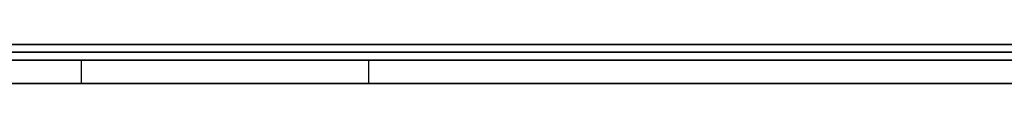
# Model space of a CAD drawing. Extents: x -3.09 to 3.09, y 0 to 2.31.
# Tile 40 of 177: x -2.446277 to -2.433685, y 2.2345 to 2.235. Entities that reach past the tile are written whole.
import ezdxf

# ---------------------------------------------------------------- set-up
doc = ezdxf.new("R2010")
doc.units = 0
doc.layers.get('0').update_dxf_attribs({"linetype": 'CONTINUOUS'})

# ---------------------------------------------------------------- blocks, each defined once
blk = doc.blocks.new('*U1')
at = {"extrusion": (0, 1, 0)}
for p, q in [((3.018, 2.235, -0.83), (-3.018, 2.235, -0.83)), ((-3.018, 2.235, 0.83), (3.018, 2.235, 0.83)), ((-2.798, 2.235, -0.725), (-1.678, 2.235, -0.725)), ((-1.678, 2.235, -0.365), (-2.798, 2.235, -0.365)), ((-2.406509, 2.235, -0.043644), (-2.453195, 2.235, -0.043644)), ((-2.453195, 2.235, -0.054491), (-2.406509, 2.235, -0.054491)), ((-2.453195, 2.2349, -0.043644), (-2.406509, 2.2349, -0.043644)), ((-2.406509, 2.2349, -0.054491), (-2.453195, 2.2349, -0.054491)), ((-1.678, 2.2348, -0.725), (-2.798, 2.2348, -0.725)), ((-2.798, 2.2348, -0.365), (-1.678, 2.2348, -0.365))]:
    blk.add_line(p, q, dxfattribs=at)
for p, q in [((3.018, 2.235, -0.83), (-3.018, 2.235, -0.83)), ((-2.798, 2.235, -0.725), (-1.678, 2.235, -0.725)), ((-2.453195, 2.235, -0.054491), (-2.406509, 2.235, -0.054491)), ((-2.406509, 2.2349, -0.054491), (-2.453195, 2.2349, -0.054491)), ((-1.678, 2.2348, -0.725), (-2.798, 2.2348, -0.725)), ((-2.44549, 2.2348, -0.523468), (-2.44549, 2.2345, -0.523468)), ((-2.44549, 2.2348, -0.523468), (-2.44549, 2.2345, -0.523468)), ((-2.441816, 2.2348, -0.589713), (-2.441816, 2.2345, -0.589713)), ((-2.441816, 2.2348, -0.589713), (-2.441816, 2.2345, -0.589713))]:
    blk.add_line(p, q)
at = {"extrusion": (0, 0, -1)}
for p, q in [((-3.018, 2.235, 0.83), (3.018, 2.235, 0.83)), ((-1.678, 2.235, -0.365), (-2.798, 2.235, -0.365)), ((-2.406509, 2.235, -0.043644), (-2.453195, 2.235, -0.043644)), ((-2.453195, 2.2349, -0.043644), (-2.406509, 2.2349, -0.043644)), ((-2.798, 2.2348, -0.365), (-1.678, 2.2348, -0.365))]:
    blk.add_line(p, q, dxfattribs=at)
for points in [[(-2.44641, 2.2348, -0.584321), (-2.44618, 2.2348, -0.584613), (-2.44595, 2.2348, -0.584905), (-2.44572, 2.2348, -0.585196), (-2.44548, 2.2348, -0.585486), (-2.44525, 2.2348, -0.585774), (-2.44501, 2.2348, -0.586062), (-2.44477, 2.2348, -0.586349), (-2.44453, 2.2348, -0.586635), (-2.44429, 2.2348, -0.58692), (-2.44405, 2.2348, -0.587204), (-2.44381, 2.2348, -0.587486), (-2.44356, 2.2348, -0.587768), (-2.44332, 2.2348, -0.588049), (-2.44307, 2.2348, -0.588329), (-2.44282, 2.2348, -0.588608), (-2.44257, 2.2348, -0.588886), (-2.44232, 2.2348, -0.589162), (-2.44207, 2.2348, -0.589438), (-2.44182, 2.2348, -0.589713)], [(-2.43356, 2.2348, -0.4674), (-2.43403, 2.2348, -0.467596), (-2.4345, 2.2348, -0.467796), (-2.43497, 2.2348, -0.467999), (-2.43544, 2.2348, -0.468205), (-2.4359, 2.2348, -0.468415), (-2.43636, 2.2348, -0.468628), (-2.43682, 2.2348, -0.468845), (-2.43728, 2.2348, -0.469065), (-2.43773, 2.2348, -0.469288), (-2.43818, 2.2348, -0.469514), (-2.43862, 2.2348, -0.469744), (-2.43906, 2.2348, -0.469978), (-2.4395, 2.2348, -0.470214), (-2.43994, 2.2348, -0.470454), (-2.44037, 2.2348, -0.470697), (-2.4408, 2.2348, -0.470944), (-2.44123, 2.2348, -0.471194), (-2.44166, 2.2348, -0.471448), (-2.44208, 2.2348, -0.471704), (-2.4425, 2.2348, -0.471965), (-2.44291, 2.2348, -0.472228), (-2.44333, 2.2348, -0.472495), (-2.44374, 2.2348, -0.472765), (-2.44414, 2.2348, -0.473039), (-2.44455, 2.2348, -0.473316), (-2.44495, 2.2348, -0.473596), (-2.44535, 2.2348, -0.473879), (-2.44574, 2.2348, -0.474166), (-2.44613, 2.2348, -0.474457), (-2.44652, 2.2348, -0.47475)], [(-2.43356, 2.2348, -0.4674), (-2.43403, 2.2348, -0.467596), (-2.4345, 2.2348, -0.467796), (-2.43497, 2.2348, -0.467999), (-2.43544, 2.2348, -0.468205), (-2.4359, 2.2348, -0.468415), (-2.43636, 2.2348, -0.468628), (-2.43682, 2.2348, -0.468845), (-2.43728, 2.2348, -0.469065), (-2.43773, 2.2348, -0.469288), (-2.43818, 2.2348, -0.469514), (-2.43862, 2.2348, -0.469744), (-2.43906, 2.2348, -0.469978), (-2.4395, 2.2348, -0.470214), (-2.43994, 2.2348, -0.470454), (-2.44037, 2.2348, -0.470697), (-2.4408, 2.2348, -0.470944), (-2.44123, 2.2348, -0.471194), (-2.44166, 2.2348, -0.471448), (-2.44208, 2.2348, -0.471704), (-2.4425, 2.2348, -0.471965), (-2.44291, 2.2348, -0.472228), (-2.44333, 2.2348, -0.472495), (-2.44374, 2.2348, -0.472765), (-2.44414, 2.2348, -0.473039), (-2.44455, 2.2348, -0.473316), (-2.44495, 2.2348, -0.473596), (-2.44535, 2.2348, -0.473879), (-2.44574, 2.2348, -0.474166), (-2.44613, 2.2348, -0.474457), (-2.44652, 2.2348, -0.47475)], [(-2.44641, 2.2348, -0.584321), (-2.44618, 2.2348, -0.584613), (-2.44595, 2.2348, -0.584905), (-2.44572, 2.2348, -0.585196), (-2.44548, 2.2348, -0.585486), (-2.44525, 2.2348, -0.585774), (-2.44501, 2.2348, -0.586062), (-2.44477, 2.2348, -0.586349), (-2.44453, 2.2348, -0.586635), (-2.44429, 2.2348, -0.58692), (-2.44405, 2.2348, -0.587204), (-2.44381, 2.2348, -0.587486), (-2.44356, 2.2348, -0.587768), (-2.44332, 2.2348, -0.588049), (-2.44307, 2.2348, -0.588329), (-2.44282, 2.2348, -0.588608), (-2.44257, 2.2348, -0.588886), (-2.44232, 2.2348, -0.589162), (-2.44207, 2.2348, -0.589438), (-2.44182, 2.2348, -0.589713)], [(-2.43357, 2.2348, -0.569688), (-2.43372, 2.2348, -0.569441), (-2.43386, 2.2348, -0.569192), (-2.43401, 2.2348, -0.568943), (-2.43415, 2.2348, -0.568693), (-2.4343, 2.2348, -0.568442), (-2.43444, 2.2348, -0.568191), (-2.43458, 2.2348, -0.567938), (-2.43472, 2.2348, -0.567685), (-2.43486, 2.2348, -0.567432), (-2.435, 2.2348, -0.567177), (-2.43513, 2.2348, -0.566921), (-2.43527, 2.2348, -0.566665), (-2.43541, 2.2348, -0.566408), (-2.43554, 2.2348, -0.566151), (-2.43568, 2.2348, -0.565892), (-2.43581, 2.2348, -0.565633), (-2.43594, 2.2348, -0.565373), (-2.43607, 2.2348, -0.565112), (-2.4362, 2.2348, -0.56485), (-2.43633, 2.2348, -0.564588), (-2.43646, 2.2348, -0.564324), (-2.43659, 2.2348, -0.564061), (-2.43672, 2.2348, -0.563796), (-2.43684, 2.2348, -0.56353), (-2.43697, 2.2348, -0.563264), (-2.43709, 2.2348, -0.562997), (-2.43722, 2.2348, -0.562729), (-2.43734, 2.2348, -0.56246), (-2.43746, 2.2348, -0.562191), (-2.43758, 2.2348, -0.561921), (-2.4377, 2.2348, -0.56165), (-2.43782, 2.2348, -0.561378), (-2.43794, 2.2348, -0.561105), (-2.43805, 2.2348, -0.560832), (-2.43817, 2.2348, -0.560558), (-2.43829, 2.2348, -0.560283), (-2.4384, 2.2348, -0.560007), (-2.43851, 2.2348, -0.559731), (-2.43863, 2.2348, -0.559454), (-2.43874, 2.2348, -0.559176), (-2.43885, 2.2348, -0.558897), (-2.43896, 2.2348, -0.558617), (-2.43907, 2.2348, -0.558337), (-2.43918, 2.2348, -0.558056), (-2.43929, 2.2348, -0.557774), (-2.43939, 2.2348, -0.557491), (-2.4395, 2.2348, -0.557208), (-2.4396, 2.2348, -0.556924), (-2.43971, 2.2348, -0.556639), (-2.43981, 2.2348, -0.556353), (-2.43991, 2.2348, -0.556066), (-2.44001, 2.2348, -0.555779), (-2.44011, 2.2348, -0.555491), (-2.44021, 2.2348, -0.555202), (-2.44031, 2.2348, -0.554912), (-2.44041, 2.2348, -0.554622), (-2.44051, 2.2348, -0.554331), (-2.4406, 2.2348, -0.554038), (-2.4407, 2.2348, -0.553746), (-2.44079, 2.2348, -0.553452), (-2.44088, 2.2348, -0.553158), (-2.44098, 2.2348, -0.552863), (-2.44107, 2.2348, -0.552567), (-2.44116, 2.2348, -0.55227), (-2.44125, 2.2348, -0.551973), (-2.44134, 2.2348, -0.551675), (-2.44143, 2.2348, -0.551378), (-2.44151, 2.2348, -0.55108), (-2.4416, 2.2348, -0.550782), (-2.44168, 2.2348, -0.550485), (-2.44177, 2.2348, -0.550187), (-2.44185, 2.2348, -0.549889), (-2.44193, 2.2348, -0.549591), (-2.44201, 2.2348, -0.549293), (-2.44209, 2.2348, -0.548995), (-2.44217, 2.2348, -0.548697), (-2.44225, 2.2348, -0.548399), (-2.44233, 2.2348, -0.548101), (-2.44241, 2.2348, -0.547802), (-2.44248, 2.2348, -0.547504), (-2.44256, 2.2348, -0.547206), (-2.44263, 2.2348, -0.546907), (-2.4427, 2.2348, -0.546609), (-2.44278, 2.2348, -0.546311), (-2.44285, 2.2348, -0.546012), (-2.44292, 2.2348, -0.545713), (-2.44299, 2.2348, -0.545415), (-2.44305, 2.2348, -0.545116), (-2.44312, 2.2348, -0.544817), (-2.44319, 2.2348, -0.544519), (-2.44325, 2.2348, -0.54422), (-2.44332, 2.2348, -0.543921), (-2.44338, 2.2348, -0.543622), (-2.44344, 2.2348, -0.543323), (-2.4435, 2.2348, -0.543024), (-2.44356, 2.2348, -0.542725), (-2.44362, 2.2348, -0.542425), (-2.44368, 2.2348, -0.542126), (-2.44374, 2.2348, -0.541827), (-2.4438, 2.2348, -0.541527), (-2.44385, 2.2348, -0.541228), (-2.44391, 2.2348, -0.540929), (-2.44396, 2.2348, -0.540629), (-2.44402, 2.2348, -0.54033), (-2.44407, 2.2348, -0.54003), (-2.44412, 2.2348, -0.53973), (-2.44417, 2.2348, -0.539431), (-2.44422, 2.2348, -0.539131), (-2.44427, 2.2348, -0.538831), (-2.44431, 2.2348, -0.538531), (-2.44436, 2.2348, -0.538231), (-2.44441, 2.2348, -0.537931), (-2.44445, 2.2348, -0.537631), (-2.4445, 2.2348, -0.537331), (-2.44454, 2.2348, -0.537031), (-2.44458, 2.2348, -0.536731), (-2.44462, 2.2348, -0.53643), (-2.44466, 2.2348, -0.53613), (-2.4447, 2.2348, -0.53583), (-2.44474, 2.2348, -0.535529), (-2.44478, 2.2348, -0.535229), (-2.44481, 2.2348, -0.534928), (-2.44485, 2.2348, -0.534628), (-2.44488, 2.2348, -0.534327), (-2.44491, 2.2348, -0.534026), (-2.44495, 2.2348, -0.533726), (-2.44498, 2.2348, -0.533425), (-2.44501, 2.2348, -0.533124), (-2.44504, 2.2348, -0.532823), (-2.44507, 2.2348, -0.532522), (-2.44509, 2.2348, -0.532221), (-2.44512, 2.2348, -0.53192), (-2.44515, 2.2348, -0.531619), (-2.44517, 2.2348, -0.531318), (-2.4452, 2.2348, -0.531016), (-2.44522, 2.2348, -0.530715), (-2.44524, 2.2348, -0.530414), (-2.44526, 2.2348, -0.530112), (-2.44528, 2.2348, -0.529811), (-2.4453, 2.2348, -0.52951), (-2.44532, 2.2348, -0.529208), (-2.44534, 2.2348, -0.528906), (-2.44535, 2.2348, -0.528605), (-2.44537, 2.2348, -0.528303), (-2.44538, 2.2348, -0.528001), (-2.4454, 2.2348, -0.527699), (-2.44541, 2.2348, -0.527398), (-2.44542, 2.2348, -0.527096), (-2.44543, 2.2348, -0.526794), (-2.44544, 2.2348, -0.526492), (-2.44545, 2.2348, -0.52619), (-2.44546, 2.2348, -0.525887), (-2.44547, 2.2348, -0.525585), (-2.44547, 2.2348, -0.525283), (-2.44548, 2.2348, -0.524981), (-2.44548, 2.2348, -0.524678), (-2.44549, 2.2348, -0.524376), (-2.44549, 2.2348, -0.524073), (-2.44549, 2.2348, -0.523771), (-2.44549, 2.2348, -0.523468)], [(-2.44549, 2.2348, -0.523468), (-2.44549, 2.2348, -0.523016), (-2.44548, 2.2348, -0.522565), (-2.44548, 2.2348, -0.522116), (-2.44547, 2.2348, -0.52167), (-2.44546, 2.2348, -0.521226), (-2.44544, 2.2348, -0.520784), (-2.44543, 2.2348, -0.520344), (-2.44541, 2.2348, -0.519906), (-2.44538, 2.2348, -0.519471), (-2.44536, 2.2348, -0.519037), (-2.44533, 2.2348, -0.518606), (-2.4453, 2.2348, -0.518177), (-2.44527, 2.2348, -0.51775), (-2.44524, 2.2348, -0.517326), (-2.4452, 2.2348, -0.516903), (-2.44516, 2.2348, -0.516483), (-2.44512, 2.2348, -0.516064), (-2.44507, 2.2348, -0.515648), (-2.44502, 2.2348, -0.515235), (-2.44497, 2.2348, -0.514823), (-2.44492, 2.2348, -0.514413), (-2.44486, 2.2348, -0.514006), (-2.4448, 2.2348, -0.513601), (-2.44474, 2.2348, -0.513197), (-2.44468, 2.2348, -0.512796), (-2.44461, 2.2348, -0.512398), (-2.44455, 2.2348, -0.512001), (-2.44447, 2.2348, -0.511607), (-2.4444, 2.2348, -0.511214), (-2.44432, 2.2348, -0.510824), (-2.44424, 2.2348, -0.510436), (-2.44416, 2.2348, -0.51005), (-2.44408, 2.2348, -0.509667), (-2.44399, 2.2348, -0.509285), (-2.4439, 2.2348, -0.508906), (-2.44381, 2.2348, -0.508529), (-2.44372, 2.2348, -0.508154), (-2.44362, 2.2348, -0.507781), (-2.44352, 2.2348, -0.50741), (-2.44342, 2.2348, -0.507042), (-2.44331, 2.2348, -0.506675), (-2.4432, 2.2348, -0.506311), (-2.44309, 2.2348, -0.505949), (-2.44298, 2.2348, -0.505589), (-2.44287, 2.2348, -0.505232), (-2.44275, 2.2348, -0.504876), (-2.44263, 2.2348, -0.504523), (-2.4425, 2.2348, -0.504172), (-2.44238, 2.2348, -0.503822), (-2.44225, 2.2348, -0.503476), (-2.44212, 2.2348, -0.503131), (-2.44199, 2.2348, -0.502788), (-2.44185, 2.2348, -0.502448), (-2.44171, 2.2348, -0.50211), (-2.44157, 2.2348, -0.501774), (-2.44143, 2.2348, -0.50144), (-2.44128, 2.2348, -0.501108), (-2.44113, 2.2348, -0.500778), (-2.44098, 2.2348, -0.500451), (-2.44083, 2.2348, -0.500126), (-2.44067, 2.2348, -0.499802), (-2.44051, 2.2348, -0.499481), (-2.44035, 2.2348, -0.499163), (-2.44018, 2.2348, -0.498846), (-2.44002, 2.2348, -0.498532), (-2.43985, 2.2348, -0.498219), (-2.43967, 2.2348, -0.497909), (-2.4395, 2.2348, -0.497601), (-2.43932, 2.2348, -0.497295), (-2.43914, 2.2348, -0.496992), (-2.43896, 2.2348, -0.49669), (-2.43877, 2.2348, -0.496391), (-2.43859, 2.2348, -0.496094), (-2.43839, 2.2348, -0.495799), (-2.4382, 2.2348, -0.495506), (-2.43801, 2.2348, -0.495215), (-2.43781, 2.2348, -0.494927), (-2.43761, 2.2348, -0.49464), (-2.4374, 2.2348, -0.494356), (-2.4372, 2.2348, -0.494074), (-2.43699, 2.2348, -0.493794), (-2.43678, 2.2348, -0.493516), (-2.43656, 2.2348, -0.493241), (-2.43635, 2.2348, -0.492967), (-2.43613, 2.2348, -0.492696), (-2.43591, 2.2348, -0.492427), (-2.43568, 2.2348, -0.49216), (-2.43546, 2.2348, -0.491895), (-2.43523, 2.2348, -0.491633), (-2.435, 2.2348, -0.491372), (-2.43476, 2.2348, -0.491114), (-2.43452, 2.2348, -0.490858), (-2.43428, 2.2348, -0.490604), (-2.43404, 2.2348, -0.490352), (-2.4338, 2.2348, -0.490103), (-2.43355, 2.2348, -0.489855)], [(-2.44549, 2.2348, -0.523468), (-2.44549, 2.2348, -0.523016), (-2.44548, 2.2348, -0.522565), (-2.44548, 2.2348, -0.522116), (-2.44547, 2.2348, -0.52167), (-2.44546, 2.2348, -0.521226), (-2.44544, 2.2348, -0.520784), (-2.44543, 2.2348, -0.520344), (-2.44541, 2.2348, -0.519906), (-2.44538, 2.2348, -0.519471), (-2.44536, 2.2348, -0.519037), (-2.44533, 2.2348, -0.518606), (-2.4453, 2.2348, -0.518177), (-2.44527, 2.2348, -0.51775), (-2.44524, 2.2348, -0.517326), (-2.4452, 2.2348, -0.516903), (-2.44516, 2.2348, -0.516483), (-2.44512, 2.2348, -0.516064), (-2.44507, 2.2348, -0.515648), (-2.44502, 2.2348, -0.515235), (-2.44497, 2.2348, -0.514823), (-2.44492, 2.2348, -0.514413), (-2.44486, 2.2348, -0.514006), (-2.4448, 2.2348, -0.513601), (-2.44474, 2.2348, -0.513197), (-2.44468, 2.2348, -0.512796), (-2.44461, 2.2348, -0.512398), (-2.44455, 2.2348, -0.512001), (-2.44447, 2.2348, -0.511607), (-2.4444, 2.2348, -0.511214), (-2.44432, 2.2348, -0.510824), (-2.44424, 2.2348, -0.510436), (-2.44416, 2.2348, -0.51005), (-2.44408, 2.2348, -0.509667), (-2.44399, 2.2348, -0.509285), (-2.4439, 2.2348, -0.508906), (-2.44381, 2.2348, -0.508529), (-2.44372, 2.2348, -0.508154), (-2.44362, 2.2348, -0.507781), (-2.44352, 2.2348, -0.50741), (-2.44342, 2.2348, -0.507042), (-2.44331, 2.2348, -0.506675), (-2.4432, 2.2348, -0.506311), (-2.44309, 2.2348, -0.505949), (-2.44298, 2.2348, -0.505589), (-2.44287, 2.2348, -0.505232), (-2.44275, 2.2348, -0.504876), (-2.44263, 2.2348, -0.504523), (-2.4425, 2.2348, -0.504172), (-2.44238, 2.2348, -0.503822), (-2.44225, 2.2348, -0.503476), (-2.44212, 2.2348, -0.503131), (-2.44199, 2.2348, -0.502788), (-2.44185, 2.2348, -0.502448), (-2.44171, 2.2348, -0.50211), (-2.44157, 2.2348, -0.501774), (-2.44143, 2.2348, -0.50144), (-2.44128, 2.2348, -0.501108), (-2.44113, 2.2348, -0.500778), (-2.44098, 2.2348, -0.500451), (-2.44083, 2.2348, -0.500126), (-2.44067, 2.2348, -0.499802), (-2.44051, 2.2348, -0.499481), (-2.44035, 2.2348, -0.499163), (-2.44018, 2.2348, -0.498846), (-2.44002, 2.2348, -0.498532), (-2.43985, 2.2348, -0.498219), (-2.43967, 2.2348, -0.497909), (-2.4395, 2.2348, -0.497601), (-2.43932, 2.2348, -0.497295), (-2.43914, 2.2348, -0.496992), (-2.43896, 2.2348, -0.49669), (-2.43877, 2.2348, -0.496391), (-2.43859, 2.2348, -0.496094), (-2.43839, 2.2348, -0.495799), (-2.4382, 2.2348, -0.495506), (-2.43801, 2.2348, -0.495215), (-2.43781, 2.2348, -0.494927), (-2.43761, 2.2348, -0.49464), (-2.4374, 2.2348, -0.494356), (-2.4372, 2.2348, -0.494074), (-2.43699, 2.2348, -0.493794), (-2.43678, 2.2348, -0.493516), (-2.43656, 2.2348, -0.493241), (-2.43635, 2.2348, -0.492967), (-2.43613, 2.2348, -0.492696), (-2.43591, 2.2348, -0.492427), (-2.43568, 2.2348, -0.49216), (-2.43546, 2.2348, -0.491895), (-2.43523, 2.2348, -0.491633), (-2.435, 2.2348, -0.491372), (-2.43476, 2.2348, -0.491114), (-2.43452, 2.2348, -0.490858), (-2.43428, 2.2348, -0.490604), (-2.43404, 2.2348, -0.490352), (-2.4338, 2.2348, -0.490103), (-2.43355, 2.2348, -0.489855)], [(-2.43357, 2.2348, -0.569688), (-2.43372, 2.2348, -0.569441), (-2.43386, 2.2348, -0.569192), (-2.43401, 2.2348, -0.568943), (-2.43415, 2.2348, -0.568693), (-2.4343, 2.2348, -0.568442), (-2.43444, 2.2348, -0.568191), (-2.43458, 2.2348, -0.567938), (-2.43472, 2.2348, -0.567685), (-2.43486, 2.2348, -0.567432), (-2.435, 2.2348, -0.567177), (-2.43513, 2.2348, -0.566921), (-2.43527, 2.2348, -0.566665), (-2.43541, 2.2348, -0.566408), (-2.43554, 2.2348, -0.566151), (-2.43568, 2.2348, -0.565892), (-2.43581, 2.2348, -0.565633), (-2.43594, 2.2348, -0.565373), (-2.43607, 2.2348, -0.565112), (-2.4362, 2.2348, -0.56485), (-2.43633, 2.2348, -0.564588), (-2.43646, 2.2348, -0.564324), (-2.43659, 2.2348, -0.564061), (-2.43672, 2.2348, -0.563796), (-2.43684, 2.2348, -0.56353), (-2.43697, 2.2348, -0.563264), (-2.43709, 2.2348, -0.562997), (-2.43722, 2.2348, -0.562729), (-2.43734, 2.2348, -0.56246), (-2.43746, 2.2348, -0.562191), (-2.43758, 2.2348, -0.561921), (-2.4377, 2.2348, -0.56165), (-2.43782, 2.2348, -0.561378), (-2.43794, 2.2348, -0.561105), (-2.43805, 2.2348, -0.560832), (-2.43817, 2.2348, -0.560558), (-2.43829, 2.2348, -0.560283), (-2.4384, 2.2348, -0.560007), (-2.43851, 2.2348, -0.559731), (-2.43863, 2.2348, -0.559454), (-2.43874, 2.2348, -0.559176), (-2.43885, 2.2348, -0.558897), (-2.43896, 2.2348, -0.558617), (-2.43907, 2.2348, -0.558337), (-2.43918, 2.2348, -0.558056), (-2.43929, 2.2348, -0.557774), (-2.43939, 2.2348, -0.557491), (-2.4395, 2.2348, -0.557208), (-2.4396, 2.2348, -0.556924), (-2.43971, 2.2348, -0.556639), (-2.43981, 2.2348, -0.556353), (-2.43991, 2.2348, -0.556066), (-2.44001, 2.2348, -0.555779), (-2.44011, 2.2348, -0.555491), (-2.44021, 2.2348, -0.555202), (-2.44031, 2.2348, -0.554912), (-2.44041, 2.2348, -0.554622), (-2.44051, 2.2348, -0.554331), (-2.4406, 2.2348, -0.554038), (-2.4407, 2.2348, -0.553746), (-2.44079, 2.2348, -0.553452), (-2.44088, 2.2348, -0.553158), (-2.44098, 2.2348, -0.552863), (-2.44107, 2.2348, -0.552567), (-2.44116, 2.2348, -0.55227), (-2.44125, 2.2348, -0.551973), (-2.44134, 2.2348, -0.551675), (-2.44143, 2.2348, -0.551378), (-2.44151, 2.2348, -0.55108), (-2.4416, 2.2348, -0.550782), (-2.44168, 2.2348, -0.550485), (-2.44177, 2.2348, -0.550187), (-2.44185, 2.2348, -0.549889), (-2.44193, 2.2348, -0.549591), (-2.44201, 2.2348, -0.549293), (-2.44209, 2.2348, -0.548995), (-2.44217, 2.2348, -0.548697), (-2.44225, 2.2348, -0.548399), (-2.44233, 2.2348, -0.548101), (-2.44241, 2.2348, -0.547802), (-2.44248, 2.2348, -0.547504), (-2.44256, 2.2348, -0.547206), (-2.44263, 2.2348, -0.546907), (-2.4427, 2.2348, -0.546609), (-2.44278, 2.2348, -0.546311), (-2.44285, 2.2348, -0.546012), (-2.44292, 2.2348, -0.545713), (-2.44299, 2.2348, -0.545415), (-2.44305, 2.2348, -0.545116), (-2.44312, 2.2348, -0.544817), (-2.44319, 2.2348, -0.544519), (-2.44325, 2.2348, -0.54422), (-2.44332, 2.2348, -0.543921), (-2.44338, 2.2348, -0.543622), (-2.44344, 2.2348, -0.543323), (-2.4435, 2.2348, -0.543024), (-2.44356, 2.2348, -0.542725), (-2.44362, 2.2348, -0.542425), (-2.44368, 2.2348, -0.542126), (-2.44374, 2.2348, -0.541827), (-2.4438, 2.2348, -0.541527), (-2.44385, 2.2348, -0.541228), (-2.44391, 2.2348, -0.540929), (-2.44396, 2.2348, -0.540629), (-2.44402, 2.2348, -0.54033), (-2.44407, 2.2348, -0.54003), (-2.44412, 2.2348, -0.53973), (-2.44417, 2.2348, -0.539431), (-2.44422, 2.2348, -0.539131), (-2.44427, 2.2348, -0.538831), (-2.44431, 2.2348, -0.538531), (-2.44436, 2.2348, -0.538231), (-2.44441, 2.2348, -0.537931), (-2.44445, 2.2348, -0.537631), (-2.4445, 2.2348, -0.537331), (-2.44454, 2.2348, -0.537031), (-2.44458, 2.2348, -0.536731), (-2.44462, 2.2348, -0.53643), (-2.44466, 2.2348, -0.53613), (-2.4447, 2.2348, -0.53583), (-2.44474, 2.2348, -0.535529), (-2.44478, 2.2348, -0.535229), (-2.44481, 2.2348, -0.534928), (-2.44485, 2.2348, -0.534628), (-2.44488, 2.2348, -0.534327), (-2.44491, 2.2348, -0.534026), (-2.44495, 2.2348, -0.533726), (-2.44498, 2.2348, -0.533425), (-2.44501, 2.2348, -0.533124), (-2.44504, 2.2348, -0.532823), (-2.44507, 2.2348, -0.532522), (-2.44509, 2.2348, -0.532221), (-2.44512, 2.2348, -0.53192), (-2.44515, 2.2348, -0.531619), (-2.44517, 2.2348, -0.531318), (-2.4452, 2.2348, -0.531016), (-2.44522, 2.2348, -0.530715), (-2.44524, 2.2348, -0.530414), (-2.44526, 2.2348, -0.530112), (-2.44528, 2.2348, -0.529811), (-2.4453, 2.2348, -0.52951), (-2.44532, 2.2348, -0.529208), (-2.44534, 2.2348, -0.528906), (-2.44535, 2.2348, -0.528605), (-2.44537, 2.2348, -0.528303), (-2.44538, 2.2348, -0.528001), (-2.4454, 2.2348, -0.527699), (-2.44541, 2.2348, -0.527398), (-2.44542, 2.2348, -0.527096), (-2.44543, 2.2348, -0.526794), (-2.44544, 2.2348, -0.526492), (-2.44545, 2.2348, -0.52619), (-2.44546, 2.2348, -0.525887), (-2.44547, 2.2348, -0.525585), (-2.44547, 2.2348, -0.525283), (-2.44548, 2.2348, -0.524981), (-2.44548, 2.2348, -0.524678), (-2.44549, 2.2348, -0.524376), (-2.44549, 2.2348, -0.524073), (-2.44549, 2.2348, -0.523771), (-2.44549, 2.2348, -0.523468)], [(-2.44182, 2.2348, -0.589713), (-2.44156, 2.2348, -0.589984), (-2.44131, 2.2348, -0.590254), (-2.44105, 2.2348, -0.590523), (-2.44079, 2.2348, -0.590791), (-2.44053, 2.2348, -0.591057), (-2.44027, 2.2348, -0.591322), (-2.44001, 2.2348, -0.591586), (-2.43975, 2.2348, -0.591848), (-2.43948, 2.2348, -0.59211), (-2.43922, 2.2348, -0.59237), (-2.43895, 2.2348, -0.592629), (-2.43868, 2.2348, -0.592886), (-2.43841, 2.2348, -0.593143), (-2.43814, 2.2348, -0.593398), (-2.43787, 2.2348, -0.593652), (-2.4376, 2.2348, -0.593904), (-2.43733, 2.2348, -0.594156), (-2.43705, 2.2348, -0.594406), (-2.43678, 2.2348, -0.594655), (-2.4365, 2.2348, -0.594903), (-2.43622, 2.2348, -0.595149), (-2.43594, 2.2348, -0.595394), (-2.43566, 2.2348, -0.595638), (-2.43538, 2.2348, -0.595881), (-2.4351, 2.2348, -0.596123), (-2.43481, 2.2348, -0.596363), (-2.43453, 2.2348, -0.596602), (-2.43424, 2.2348, -0.59684), (-2.43395, 2.2348, -0.597077), (-2.43366, 2.2348, -0.597312)], [(-2.44182, 2.2348, -0.589713), (-2.44156, 2.2348, -0.589984), (-2.44131, 2.2348, -0.590254), (-2.44105, 2.2348, -0.590523), (-2.44079, 2.2348, -0.590791), (-2.44053, 2.2348, -0.591057), (-2.44027, 2.2348, -0.591322), (-2.44001, 2.2348, -0.591586), (-2.43975, 2.2348, -0.591848), (-2.43948, 2.2348, -0.59211), (-2.43922, 2.2348, -0.59237), (-2.43895, 2.2348, -0.592629), (-2.43868, 2.2348, -0.592886), (-2.43841, 2.2348, -0.593143), (-2.43814, 2.2348, -0.593398), (-2.43787, 2.2348, -0.593652), (-2.4376, 2.2348, -0.593904), (-2.43733, 2.2348, -0.594156), (-2.43705, 2.2348, -0.594406), (-2.43678, 2.2348, -0.594655), (-2.4365, 2.2348, -0.594903), (-2.43622, 2.2348, -0.595149), (-2.43594, 2.2348, -0.595394), (-2.43566, 2.2348, -0.595638), (-2.43538, 2.2348, -0.595881), (-2.4351, 2.2348, -0.596123), (-2.43481, 2.2348, -0.596363), (-2.43453, 2.2348, -0.596602), (-2.43424, 2.2348, -0.59684), (-2.43395, 2.2348, -0.597077), (-2.43366, 2.2348, -0.597312)], [(-2.44182, 2.2345, -0.589713), (-2.4422, 2.2345, -0.589299), (-2.44257, 2.2345, -0.588883), (-2.44295, 2.2345, -0.588465), (-2.44332, 2.2345, -0.588045), (-2.44369, 2.2345, -0.587622), (-2.44406, 2.2345, -0.587197), (-2.44442, 2.2345, -0.58677), (-2.44478, 2.2345, -0.58634), (-2.44514, 2.2345, -0.585908), (-2.44549, 2.2345, -0.585474), (-2.44585, 2.2345, -0.585038), (-2.44619, 2.2345, -0.584599), (-2.44654, 2.2345, -0.584159)], [(-2.44681, 2.2345, -0.474968), (-2.44622, 2.2345, -0.474524), (-2.44563, 2.2345, -0.474087), (-2.44504, 2.2345, -0.473658), (-2.44443, 2.2345, -0.473237), (-2.44382, 2.2345, -0.472823), (-2.44321, 2.2345, -0.472417), (-2.44258, 2.2345, -0.472018), (-2.44195, 2.2345, -0.471627), (-2.44132, 2.2345, -0.471244), (-2.44067, 2.2345, -0.470868), (-2.44002, 2.2345, -0.4705), (-2.43937, 2.2345, -0.470139), (-2.4387, 2.2345, -0.469786), (-2.43803, 2.2345, -0.469441), (-2.43735, 2.2345, -0.469103), (-2.43667, 2.2345, -0.468773), (-2.43598, 2.2345, -0.46845), (-2.43528, 2.2345, -0.468135), (-2.43458, 2.2345, -0.467828), (-2.43387, 2.2345, -0.467528), (-2.43315, 2.2345, -0.467235)], [(-2.44681, 2.2345, -0.474968), (-2.44622, 2.2345, -0.474524), (-2.44563, 2.2345, -0.474087), (-2.44504, 2.2345, -0.473658), (-2.44443, 2.2345, -0.473237), (-2.44382, 2.2345, -0.472823), (-2.44321, 2.2345, -0.472417), (-2.44258, 2.2345, -0.472018), (-2.44195, 2.2345, -0.471627), (-2.44132, 2.2345, -0.471244), (-2.44067, 2.2345, -0.470868), (-2.44002, 2.2345, -0.4705), (-2.43937, 2.2345, -0.470139), (-2.4387, 2.2345, -0.469786), (-2.43803, 2.2345, -0.469441), (-2.43735, 2.2345, -0.469103), (-2.43667, 2.2345, -0.468773), (-2.43598, 2.2345, -0.46845), (-2.43528, 2.2345, -0.468135), (-2.43458, 2.2345, -0.467828), (-2.43387, 2.2345, -0.467528), (-2.43315, 2.2345, -0.467235)], [(-2.44182, 2.2345, -0.589713), (-2.4422, 2.2345, -0.589299), (-2.44257, 2.2345, -0.588883), (-2.44295, 2.2345, -0.588465), (-2.44332, 2.2345, -0.588045), (-2.44369, 2.2345, -0.587622), (-2.44406, 2.2345, -0.587197), (-2.44442, 2.2345, -0.58677), (-2.44478, 2.2345, -0.58634), (-2.44514, 2.2345, -0.585908), (-2.44549, 2.2345, -0.585474), (-2.44585, 2.2345, -0.585038), (-2.44619, 2.2345, -0.584599), (-2.44654, 2.2345, -0.584159)], [(-2.44549, 2.2345, -0.523468), (-2.44549, 2.2345, -0.523923), (-2.44549, 2.2345, -0.524378), (-2.44548, 2.2345, -0.524833), (-2.44547, 2.2345, -0.525288), (-2.44546, 2.2345, -0.525742), (-2.44545, 2.2345, -0.526197), (-2.44544, 2.2345, -0.526651), (-2.44542, 2.2345, -0.527105), (-2.4454, 2.2345, -0.527559), (-2.44538, 2.2345, -0.528013), (-2.44536, 2.2345, -0.528467), (-2.44534, 2.2345, -0.528921), (-2.44531, 2.2345, -0.529374), (-2.44528, 2.2345, -0.529828), (-2.44525, 2.2345, -0.530281), (-2.44522, 2.2345, -0.530734), (-2.44518, 2.2345, -0.531187), (-2.44515, 2.2345, -0.53164), (-2.44511, 2.2345, -0.532093), (-2.44506, 2.2345, -0.532546), (-2.44502, 2.2345, -0.532998), (-2.44498, 2.2345, -0.533451), (-2.44493, 2.2345, -0.533903), (-2.44488, 2.2345, -0.534355), (-2.44483, 2.2345, -0.534808), (-2.44477, 2.2345, -0.53526), (-2.44471, 2.2345, -0.535711), (-2.44466, 2.2345, -0.536163), (-2.4446, 2.2345, -0.536615), (-2.44453, 2.2345, -0.537066), (-2.44447, 2.2345, -0.537518), (-2.4444, 2.2345, -0.537969), (-2.44433, 2.2345, -0.53842), (-2.44426, 2.2345, -0.538871), (-2.44419, 2.2345, -0.539322), (-2.44411, 2.2345, -0.539773), (-2.44403, 2.2345, -0.540223), (-2.44395, 2.2345, -0.540674), (-2.44387, 2.2345, -0.541124), (-2.44379, 2.2345, -0.541575), (-2.4437, 2.2345, -0.542025), (-2.44361, 2.2345, -0.542475), (-2.44352, 2.2345, -0.542925), (-2.44343, 2.2345, -0.543375), (-2.44334, 2.2345, -0.543824), (-2.44324, 2.2345, -0.544274), (-2.44314, 2.2345, -0.544723), (-2.44304, 2.2345, -0.545173), (-2.44294, 2.2345, -0.545622), (-2.44283, 2.2345, -0.546071), (-2.44273, 2.2345, -0.54652), (-2.44262, 2.2345, -0.546969), (-2.4425, 2.2345, -0.547417), (-2.44239, 2.2345, -0.547866), (-2.44227, 2.2345, -0.548314), (-2.44216, 2.2345, -0.548763), (-2.44204, 2.2345, -0.549211), (-2.44191, 2.2345, -0.549659), (-2.44179, 2.2345, -0.550107), (-2.44166, 2.2345, -0.550555), (-2.44153, 2.2345, -0.551003), (-2.4414, 2.2345, -0.55145), (-2.44127, 2.2345, -0.551898), (-2.44114, 2.2345, -0.552345), (-2.441, 2.2345, -0.55279), (-2.44086, 2.2345, -0.553234), (-2.44072, 2.2345, -0.553676), (-2.44058, 2.2345, -0.554117), (-2.44043, 2.2345, -0.554555), (-2.44028, 2.2345, -0.554992), (-2.44014, 2.2345, -0.555427), (-2.43998, 2.2345, -0.55586), (-2.43983, 2.2345, -0.556292), (-2.43968, 2.2345, -0.556722), (-2.43952, 2.2345, -0.55715), (-2.43936, 2.2345, -0.557576), (-2.4392, 2.2345, -0.558), (-2.43904, 2.2345, -0.558423), (-2.43887, 2.2345, -0.558844), (-2.4387, 2.2345, -0.559263), (-2.43853, 2.2345, -0.559681), (-2.43836, 2.2345, -0.560096), (-2.43819, 2.2345, -0.56051), (-2.43802, 2.2345, -0.560922), (-2.43784, 2.2345, -0.561333), (-2.43766, 2.2345, -0.561741), (-2.43748, 2.2345, -0.562148), (-2.4373, 2.2345, -0.562553), (-2.43711, 2.2345, -0.562957), (-2.43692, 2.2345, -0.563358), (-2.43673, 2.2345, -0.563758), (-2.43654, 2.2345, -0.564156), (-2.43635, 2.2345, -0.564553), (-2.43615, 2.2345, -0.564947), (-2.43596, 2.2345, -0.56534), (-2.43576, 2.2345, -0.565731), (-2.43556, 2.2345, -0.56612), (-2.43535, 2.2345, -0.566508), (-2.43515, 2.2345, -0.566893), (-2.43494, 2.2345, -0.567277), (-2.43473, 2.2345, -0.567659), (-2.43452, 2.2345, -0.56804), (-2.43431, 2.2345, -0.568419), (-2.43409, 2.2345, -0.568796), (-2.43388, 2.2345, -0.569171), (-2.43366, 2.2345, -0.569544)], [(-2.43349, 2.2345, -0.489793), (-2.43386, 2.2345, -0.490165), (-2.43423, 2.2345, -0.490542), (-2.43459, 2.2345, -0.490924), (-2.43494, 2.2345, -0.491311), (-2.43529, 2.2345, -0.491703), (-2.43563, 2.2345, -0.492099), (-2.43597, 2.2345, -0.492501), (-2.4363, 2.2345, -0.492907), (-2.43663, 2.2345, -0.493319), (-2.43694, 2.2345, -0.493735), (-2.43726, 2.2345, -0.494156), (-2.43757, 2.2345, -0.494582), (-2.43787, 2.2345, -0.495013), (-2.43816, 2.2345, -0.495448), (-2.43845, 2.2345, -0.495889), (-2.43874, 2.2345, -0.496334), (-2.43902, 2.2345, -0.496785), (-2.43929, 2.2345, -0.49724), (-2.43956, 2.2345, -0.4977), (-2.43982, 2.2345, -0.498165), (-2.44007, 2.2345, -0.498635), (-2.44032, 2.2345, -0.49911), (-2.44056, 2.2345, -0.49959), (-2.4408, 2.2345, -0.500075), (-2.44103, 2.2345, -0.500564), (-2.44126, 2.2345, -0.501058), (-2.44148, 2.2345, -0.501558), (-2.44169, 2.2345, -0.502062), (-2.4419, 2.2345, -0.502571), (-2.4421, 2.2345, -0.503085), (-2.4423, 2.2345, -0.503604), (-2.44249, 2.2345, -0.504127), (-2.44267, 2.2345, -0.504656), (-2.44285, 2.2345, -0.50519), (-2.44303, 2.2345, -0.505728), (-2.44319, 2.2345, -0.506271), (-2.44335, 2.2345, -0.506819), (-2.44351, 2.2345, -0.507373), (-2.44366, 2.2345, -0.50793), (-2.4438, 2.2345, -0.508493), (-2.44394, 2.2345, -0.509061), (-2.44407, 2.2345, -0.509634), (-2.4442, 2.2345, -0.510211), (-2.44432, 2.2345, -0.510794), (-2.44443, 2.2345, -0.511381), (-2.44454, 2.2345, -0.511973), (-2.44464, 2.2345, -0.51257), (-2.44474, 2.2345, -0.513172), (-2.44483, 2.2345, -0.513779), (-2.44492, 2.2345, -0.514391), (-2.44499, 2.2345, -0.515007), (-2.44507, 2.2345, -0.515629), (-2.44514, 2.2345, -0.516255), (-2.4452, 2.2345, -0.516887), (-2.44525, 2.2345, -0.517523), (-2.4453, 2.2345, -0.518164), (-2.44535, 2.2345, -0.51881), (-2.44538, 2.2345, -0.519461), (-2.44542, 2.2345, -0.520116), (-2.44544, 2.2345, -0.520777), (-2.44546, 2.2345, -0.521442), (-2.44548, 2.2345, -0.522113), (-2.44549, 2.2345, -0.522788), (-2.44549, 2.2345, -0.523468)], [(-2.43349, 2.2345, -0.489793), (-2.43386, 2.2345, -0.490165), (-2.43423, 2.2345, -0.490542), (-2.43459, 2.2345, -0.490924), (-2.43494, 2.2345, -0.491311), (-2.43529, 2.2345, -0.491703), (-2.43563, 2.2345, -0.492099), (-2.43597, 2.2345, -0.492501), (-2.4363, 2.2345, -0.492907), (-2.43663, 2.2345, -0.493319), (-2.43694, 2.2345, -0.493735), (-2.43726, 2.2345, -0.494156), (-2.43757, 2.2345, -0.494582), (-2.43787, 2.2345, -0.495013), (-2.43816, 2.2345, -0.495448), (-2.43845, 2.2345, -0.495889), (-2.43874, 2.2345, -0.496334), (-2.43902, 2.2345, -0.496785), (-2.43929, 2.2345, -0.49724), (-2.43956, 2.2345, -0.4977), (-2.43982, 2.2345, -0.498165), (-2.44007, 2.2345, -0.498635), (-2.44032, 2.2345, -0.49911), (-2.44056, 2.2345, -0.49959), (-2.4408, 2.2345, -0.500075), (-2.44103, 2.2345, -0.500564), (-2.44126, 2.2345, -0.501058), (-2.44148, 2.2345, -0.501558), (-2.44169, 2.2345, -0.502062), (-2.4419, 2.2345, -0.502571), (-2.4421, 2.2345, -0.503085), (-2.4423, 2.2345, -0.503604), (-2.44249, 2.2345, -0.504127), (-2.44267, 2.2345, -0.504656), (-2.44285, 2.2345, -0.50519), (-2.44303, 2.2345, -0.505728), (-2.44319, 2.2345, -0.506271), (-2.44335, 2.2345, -0.506819), (-2.44351, 2.2345, -0.507373), (-2.44366, 2.2345, -0.50793), (-2.4438, 2.2345, -0.508493), (-2.44394, 2.2345, -0.509061), (-2.44407, 2.2345, -0.509634), (-2.4442, 2.2345, -0.510211), (-2.44432, 2.2345, -0.510794), (-2.44443, 2.2345, -0.511381), (-2.44454, 2.2345, -0.511973), (-2.44464, 2.2345, -0.51257), (-2.44474, 2.2345, -0.513172), (-2.44483, 2.2345, -0.513779), (-2.44492, 2.2345, -0.514391), (-2.44499, 2.2345, -0.515007), (-2.44507, 2.2345, -0.515629), (-2.44514, 2.2345, -0.516255), (-2.4452, 2.2345, -0.516887), (-2.44525, 2.2345, -0.517523), (-2.4453, 2.2345, -0.518164), (-2.44535, 2.2345, -0.51881), (-2.44538, 2.2345, -0.519461), (-2.44542, 2.2345, -0.520116), (-2.44544, 2.2345, -0.520777), (-2.44546, 2.2345, -0.521442), (-2.44548, 2.2345, -0.522113), (-2.44549, 2.2345, -0.522788), (-2.44549, 2.2345, -0.523468)], [(-2.44549, 2.2345, -0.523468), (-2.44549, 2.2345, -0.523923), (-2.44549, 2.2345, -0.524378), (-2.44548, 2.2345, -0.524833), (-2.44547, 2.2345, -0.525288), (-2.44546, 2.2345, -0.525742), (-2.44545, 2.2345, -0.526197), (-2.44544, 2.2345, -0.526651), (-2.44542, 2.2345, -0.527105), (-2.4454, 2.2345, -0.527559), (-2.44538, 2.2345, -0.528013), (-2.44536, 2.2345, -0.528467), (-2.44534, 2.2345, -0.528921), (-2.44531, 2.2345, -0.529374), (-2.44528, 2.2345, -0.529828), (-2.44525, 2.2345, -0.530281), (-2.44522, 2.2345, -0.530734), (-2.44518, 2.2345, -0.531187), (-2.44515, 2.2345, -0.53164), (-2.44511, 2.2345, -0.532093), (-2.44506, 2.2345, -0.532546), (-2.44502, 2.2345, -0.532998), (-2.44498, 2.2345, -0.533451), (-2.44493, 2.2345, -0.533903), (-2.44488, 2.2345, -0.534355), (-2.44483, 2.2345, -0.534808), (-2.44477, 2.2345, -0.53526), (-2.44471, 2.2345, -0.535711), (-2.44466, 2.2345, -0.536163), (-2.4446, 2.2345, -0.536615), (-2.44453, 2.2345, -0.537066), (-2.44447, 2.2345, -0.537518), (-2.4444, 2.2345, -0.537969), (-2.44433, 2.2345, -0.53842), (-2.44426, 2.2345, -0.538871), (-2.44419, 2.2345, -0.539322), (-2.44411, 2.2345, -0.539773), (-2.44403, 2.2345, -0.540223), (-2.44395, 2.2345, -0.540674), (-2.44387, 2.2345, -0.541124), (-2.44379, 2.2345, -0.541575), (-2.4437, 2.2345, -0.542025), (-2.44361, 2.2345, -0.542475), (-2.44352, 2.2345, -0.542925), (-2.44343, 2.2345, -0.543375), (-2.44334, 2.2345, -0.543824), (-2.44324, 2.2345, -0.544274), (-2.44314, 2.2345, -0.544723), (-2.44304, 2.2345, -0.545173), (-2.44294, 2.2345, -0.545622), (-2.44283, 2.2345, -0.546071), (-2.44273, 2.2345, -0.54652), (-2.44262, 2.2345, -0.546969), (-2.4425, 2.2345, -0.547417), (-2.44239, 2.2345, -0.547866), (-2.44227, 2.2345, -0.548314), (-2.44216, 2.2345, -0.548763), (-2.44204, 2.2345, -0.549211), (-2.44191, 2.2345, -0.549659), (-2.44179, 2.2345, -0.550107), (-2.44166, 2.2345, -0.550555), (-2.44153, 2.2345, -0.551003), (-2.4414, 2.2345, -0.55145), (-2.44127, 2.2345, -0.551898), (-2.44114, 2.2345, -0.552345), (-2.441, 2.2345, -0.55279), (-2.44086, 2.2345, -0.553234), (-2.44072, 2.2345, -0.553676), (-2.44058, 2.2345, -0.554117), (-2.44043, 2.2345, -0.554555), (-2.44028, 2.2345, -0.554992), (-2.44014, 2.2345, -0.555427), (-2.43998, 2.2345, -0.55586), (-2.43983, 2.2345, -0.556292), (-2.43968, 2.2345, -0.556722), (-2.43952, 2.2345, -0.55715), (-2.43936, 2.2345, -0.557576), (-2.4392, 2.2345, -0.558), (-2.43904, 2.2345, -0.558423), (-2.43887, 2.2345, -0.558844), (-2.4387, 2.2345, -0.559263), (-2.43853, 2.2345, -0.559681), (-2.43836, 2.2345, -0.560096), (-2.43819, 2.2345, -0.56051), (-2.43802, 2.2345, -0.560922), (-2.43784, 2.2345, -0.561333), (-2.43766, 2.2345, -0.561741), (-2.43748, 2.2345, -0.562148), (-2.4373, 2.2345, -0.562553), (-2.43711, 2.2345, -0.562957), (-2.43692, 2.2345, -0.563358), (-2.43673, 2.2345, -0.563758), (-2.43654, 2.2345, -0.564156), (-2.43635, 2.2345, -0.564553), (-2.43615, 2.2345, -0.564947), (-2.43596, 2.2345, -0.56534), (-2.43576, 2.2345, -0.565731), (-2.43556, 2.2345, -0.56612), (-2.43535, 2.2345, -0.566508), (-2.43515, 2.2345, -0.566893), (-2.43494, 2.2345, -0.567277), (-2.43473, 2.2345, -0.567659), (-2.43452, 2.2345, -0.56804), (-2.43431, 2.2345, -0.568419), (-2.43409, 2.2345, -0.568796), (-2.43388, 2.2345, -0.569171), (-2.43366, 2.2345, -0.569544)], [(-2.43364, 2.2345, -0.597331), (-2.43407, 2.2345, -0.596976), (-2.43451, 2.2345, -0.596619), (-2.43493, 2.2345, -0.596259), (-2.43536, 2.2345, -0.595897), (-2.43579, 2.2345, -0.595531), (-2.43621, 2.2345, -0.595163), (-2.43662, 2.2345, -0.594792), (-2.43704, 2.2345, -0.594418), (-2.43745, 2.2345, -0.594041), (-2.43786, 2.2345, -0.593662), (-2.43827, 2.2345, -0.593279), (-2.43868, 2.2345, -0.592894), (-2.43908, 2.2345, -0.592506), (-2.43948, 2.2345, -0.592116), (-2.43987, 2.2345, -0.591722), (-2.44027, 2.2345, -0.591326), (-2.44066, 2.2345, -0.590927), (-2.44105, 2.2345, -0.590525), (-2.44143, 2.2345, -0.590121), (-2.44182, 2.2345, -0.589713)], [(-2.43364, 2.2345, -0.597331), (-2.43407, 2.2345, -0.596976), (-2.43451, 2.2345, -0.596619), (-2.43493, 2.2345, -0.596259), (-2.43536, 2.2345, -0.595897), (-2.43579, 2.2345, -0.595531), (-2.43621, 2.2345, -0.595163), (-2.43662, 2.2345, -0.594792), (-2.43704, 2.2345, -0.594418), (-2.43745, 2.2345, -0.594041), (-2.43786, 2.2345, -0.593662), (-2.43827, 2.2345, -0.593279), (-2.43868, 2.2345, -0.592894), (-2.43908, 2.2345, -0.592506), (-2.43948, 2.2345, -0.592116), (-2.43987, 2.2345, -0.591722), (-2.44027, 2.2345, -0.591326), (-2.44066, 2.2345, -0.590927), (-2.44105, 2.2345, -0.590525), (-2.44143, 2.2345, -0.590121), (-2.44182, 2.2345, -0.589713)]]:
    blk.add_polyline3d(points)

msp = doc.modelspace()

# ---------------------------------------------------------------- block references
msp.add_blockref('*U1', (0, 0))

doc.saveas('drawing.dxf')
